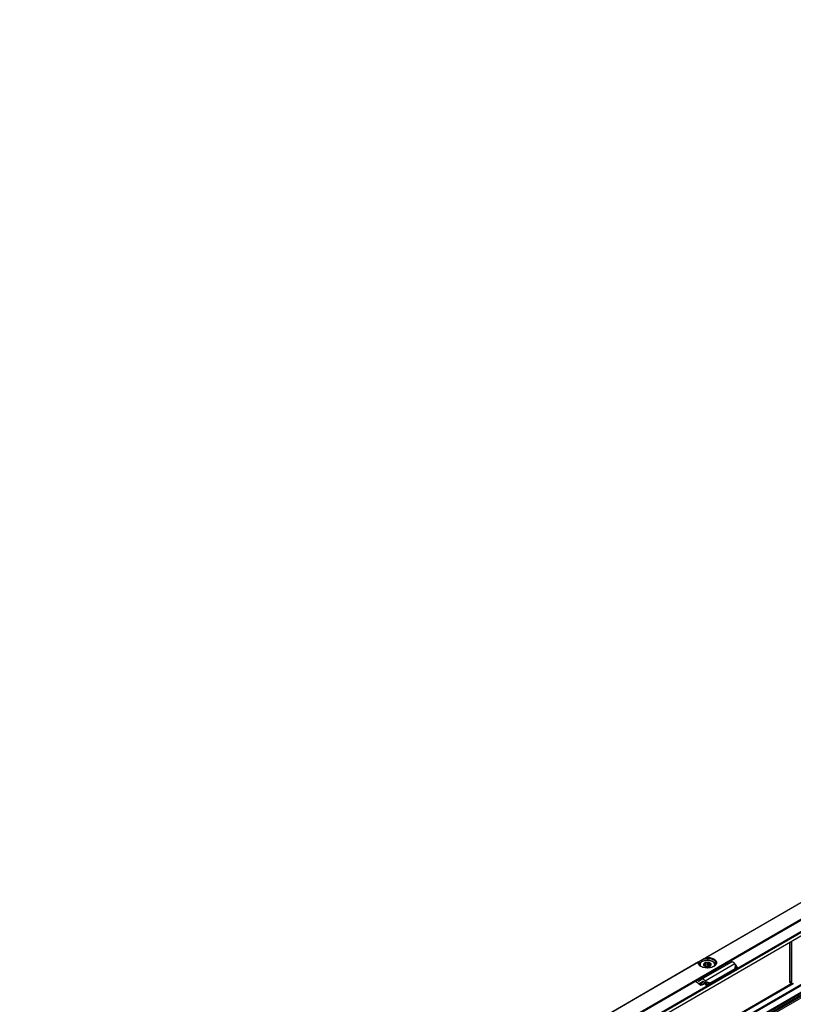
# Model space of a CAD drawing. Header units: millimetres. Extents: x -418 to 1850, y -684 to 1025.
# Tile 52 of 59: x 669 to 964, y 649 to 1024. Entities that reach past the tile are written whole.
import ezdxf

# ---------------------------------------------------------------- set-up
doc = ezdxf.new("R2010")
doc.units = ezdxf.units.MM

# ---------------------------------------------------------------- blocks, each defined once
blk = doc.blocks.new('SOPORTE_SV2__53', base_point=(669.09, 483.45))
at = {"color": 7, "linetype": 'Continuous'}
for p, q in [((1549.47, 1024.43), (669.13, 514.91)), ((676.25, 512.46), (1554.56, 1020.8)), ((686.72, 512.44), (1545.86, 1009.68)), ((1546.96, 986.62), (687.82, 489.38)), ((962.89, 672.28), (962.89, 657.75)), ((963.22, 657.56), (963.22, 672.47)), ((928.6, 663.71), (928.6, 663.64)), ((929.41, 658.25), (940.72, 664.8)), ((930.31, 663.57), (930.31, 663.84)), ((930.58, 663.29), (930.58, 664.22)), ((930.71, 663.21), (930.71, 664.53)), ((931.08, 663.09), (931.08, 664.44)), ((931.78, 663.04), (931.78, 664.5)), ((932.14, 663.1), (932.14, 664.64)), ((932.37, 663.16), (932.37, 664.36)), ((941.71, 661.82), (932.4, 656.43)), ((942.08, 662.3), (932.77, 656.91)), ((932.81, 663.47), (932.81, 664.03)), ((934.27, 661.58), (934.27, 661.42)), ((934.46, 661.85), (934.46, 661.68)), ((934.6, 663.71), (934.6, 663.64)), ((939.54, 664.12), (938.87, 664.45)), ((941.75, 661.86), (941.71, 661.82)), ((941.86, 662.01), (941.75, 661.86)), ((942.51, 662.32), (941.85, 661.97)), ((942.08, 662.3), (941.86, 662.01)), ((942.01, 662.09), (941.96, 662.06)), ((942.37, 662.33), (942.01, 662.09)), ((942.23, 663.97), (942.02, 664.23)), ((943.1, 662.72), (942.37, 662.33)), ((943.1, 662.72), (942.49, 663.74)), ((943.1, 662.72), (942.51, 662.32)), ((928.23, 657.57), (927.55, 657.9)), ((929.36, 658.22), (928.47, 657.56)), ((930.91, 657.43), (930.71, 657.69)), ((927.85, 656.94), (926.8, 657.47)), ((928.99, 656.1), (928.94, 655.97)), ((928.95, 656.69), (930.14, 657.38)), ((929.89, 657.38), (929, 656.72)), ((930.19, 656.38), (930.85, 656.6)), ((930.21, 656.43), (930.25, 656.5)), ((930.8, 656.68), (930.25, 656.5)), ((930.55, 656.94), (930.34, 657.2)), ((930.55, 656.94), (930.69, 657.13)), ((930.69, 657.13), (930.91, 657.43)), ((930.69, 656.85), (930.82, 656.95)), ((931.33, 655.85), (930.69, 656.85)), ((930.82, 656.95), (931.02, 657.11)), ((931.66, 656.1), (931.02, 657.11)), ((932.25, 656.42), (931.33, 655.85)), ((931.66, 656.1), (931.33, 655.85)), ((932.58, 656.67), (931.66, 656.1)), ((932.38, 656.52), (932.25, 656.42)), ((932.58, 656.67), (932.38, 656.52)), ((963.3, 656.84), (963.64, 656.65))]:
    blk.add_line(p, q, dxfattribs=at)
at = {"color": 3, "linetype": 'Continuous'}
for p, q in [((676.05, 512.73), (1554.56, 1021.19)), ((686.62, 514.08), (1545.76, 1011.32)), ((686.76, 513.83), (1545.9, 1011.08)), ((686.76, 512.53), (1545.9, 1009.77)), ((1545.76, 990.94), (686.62, 493.69)), ((1545.9, 990.69), (686.76, 493.45)), ((1545.9, 988.09), (686.76, 490.85)), ((1546.1, 987.83), (686.97, 490.58)), ((1546.99, 986.65), (687.85, 489.41)), ((1547.21, 987.81), (688.07, 490.57)), ((1547.4, 987.49), (688.27, 490.24)), ((1069.63, 746.71), (931.02, 666.48)), ((1069.53, 746.58), (931.32, 666.59)), ((963.79, 656.58), (963.79, 672.8)), ((928.21, 664.86), (789.6, 584.63)), ((928.11, 664.73), (789.89, 584.74)), ((930.71, 657.69), (942.02, 664.23)), ((942.23, 663.97), (942.08, 662.3)), ((942.49, 663.74), (942.37, 662.33)), ((929.36, 658.22), (928.23, 657.57)), ((962.89, 657.75), (963.22, 657.56)), ((964.29, 656.53), (840.7, 585)), ((963.81, 656.58), (841.01, 585.5)), ((929, 656.72), (930.14, 657.38)), ((929.93, 657.4), (929.89, 657.38)), ((930.19, 656.38), (930.21, 656.43)), ((930.25, 656.5), (930.73, 656.78)), ((930.91, 657.43), (932.77, 656.91)), ((931.02, 657.11), (932.58, 656.67))]:
    blk.add_line(p, q, dxfattribs=at)
at = {"color": 7, "linetype": 'Continuous'}
for points, knots in [([(928.21, 664.86), (928.24, 664.87), (928.3, 664.91), (928.39, 664.96), (928.49, 665.02), (928.56, 665.06), (928.59, 665.08)], [0, 0, 0, 0, 0.103347, 0.21148, 0.3271021, 0.4474869, 0.4474869, 0.4474869, 0.4474869]), ([(928.35, 664.36), (928.36, 664.49), (928.39, 664.75), (928.52, 664.97), (928.59, 665.08)], [0, 0, 0, 0, 0.3702304, 0.7662165, 0.7662165, 0.7662165, 0.7662165]), ([(930.36, 666.1), (930.23, 666.03), (929.99, 665.89), (929.63, 665.68), (929.31, 665.5), (929.03, 665.34), (928.8, 665.2), (928.66, 665.12), (928.59, 665.08)], [0, 0, 0, 0, 0.443049, 0.853791, 1.225123, 1.550622, 1.824662, 2.042502, 2.042502, 2.042502, 2.042502]), ([(928.6, 663.71), (928.6, 663.76), (928.6, 663.85), (928.63, 663.99), (928.68, 664.14), (928.74, 664.28), (928.82, 664.41), (928.93, 664.56), (929.07, 664.7), (929.24, 664.85), (929.43, 664.98), (929.63, 665.09), (929.79, 665.17), (929.92, 665.23), (930.07, 665.28), (930.28, 665.35), (930.55, 665.42), (930.82, 665.47), (931.05, 665.5), (931.23, 665.52), (931.41, 665.53), (931.6, 665.53), (931.78, 665.53), (931.96, 665.52), (932.14, 665.5), (932.37, 665.47), (932.65, 665.42), (932.96, 665.34), (933.26, 665.24), (933.53, 665.12), (933.77, 664.98), (933.97, 664.84), (934.13, 664.7), (934.26, 664.56), (934.37, 664.42), (934.46, 664.28), (934.52, 664.13), (934.57, 663.99), (934.59, 663.85), (934.6, 663.76), (934.6, 663.71)], [0, 0, 0, 0, 0.130555, 0.282171, 0.440313, 0.580597, 0.735517, 0.919991, 1.119802, 1.32911, 1.597058, 1.833921, 1.988065, 2.1314, 2.285568, 2.460439, 2.787912, 3.123974, 3.292526, 3.481419, 3.654111, 3.846979, 4.029976, 4.212538, 4.391885, 4.569984, 4.906045, 5.233519, 5.52196, 5.859875, 6.118107, 6.364692, 6.574001, 6.773812, 6.934517, 7.113203, 7.264854, 7.411632, 7.55359, 7.693805, 7.693805, 7.693805, 7.693805]), ([(930.36, 666.1), (930.42, 666.13), (930.52, 666.2), (930.69, 666.29), (930.85, 666.39), (930.96, 666.45), (931.02, 666.48)], [0, 0, 0, 0, 0.1860151, 0.3759003, 0.5652249, 0.7596897, 0.7596897, 0.7596897, 0.7596897]), ([(930.36, 666.1), (930.62, 666.15), (931.13, 666.25), (931.92, 666.25), (932.69, 666.16), (933.39, 665.95), (934, 665.66), (934.46, 665.29), (934.78, 664.85), (934.83, 664.52), (934.85, 664.36)], [0, 0, 0, 0, 0.77607, 1.570758, 2.352628, 3.091832, 3.764236, 4.356401, 4.872083, 5.338886, 5.338886, 5.338886, 5.338886]), ([(931.02, 666.48), (931.04, 666.5), (931.09, 666.52), (931.15, 666.55), (931.2, 666.57), (931.24, 666.58), (931.28, 666.58), (931.3, 666.59), (931.32, 666.59)], [0, 0, 0, 0, 0.0809514, 0.1575667, 0.1983888, 0.2368804, 0.2784887, 0.3164531, 0.3164531, 0.3164531, 0.3164531]), ([(931.32, 666.59), (931.6, 666.59), (932.16, 666.59), (932.97, 666.45), (933.71, 666.21), (934.32, 665.87), (934.78, 665.46), (935.07, 664.97), (935.13, 664.44), (934.96, 663.93), (934.59, 663.47), (934.25, 663.25), (934.06, 663.13)], [0, 0, 0, 0, 0.851746, 1.681253, 2.457908, 3.158367, 3.772142, 4.308845, 4.804165, 5.312671, 5.882466, 6.536808, 6.536808, 6.536808, 6.536808]), ([(929.13, 663.13), (928.97, 663.24), (928.66, 663.44), (928.31, 663.84), (928.1, 664.28), (928.11, 664.58), (928.11, 664.73)], [0, 0, 0, 0, 0.587707, 1.107302, 1.572141, 2.012291, 2.012291, 2.012291, 2.012291]), ([(928.11, 664.73), (928.11, 664.74), (928.11, 664.75), (928.12, 664.77), (928.13, 664.79), (928.15, 664.81), (928.17, 664.83), (928.19, 664.85), (928.21, 664.86)], [0, 0, 0, 0, 0.023054, 0.0430829, 0.0638449, 0.0828718, 0.115471, 0.1621412, 0.1621412, 0.1621412, 0.1621412]), ([(929.22, 663.08), (929.1, 663.17), (928.85, 663.33), (928.57, 663.65), (928.38, 664), (928.36, 664.25), (928.35, 664.36)], [0, 0, 0, 0, 0.465803, 0.884422, 1.263498, 1.619508, 1.619508, 1.619508, 1.619508]), ([(934.06, 663.13), (933.83, 663.01), (933.33, 662.77), (932.49, 662.59), (931.6, 662.52), (930.71, 662.59), (929.87, 662.77), (929.37, 663.01), (929.13, 663.13)], [0, 0, 0, 0, 0.790454, 1.654841, 2.55911, 3.463379, 4.327766, 5.11822, 5.11822, 5.11822, 5.11822]), ([(930.72, 664.54), (930.62, 664.49), (930.43, 664.4), (930.23, 664.18), (930.13, 663.94), (930.17, 663.68), (930.33, 663.44), (930.49, 663.34), (930.58, 663.28)], [0, 0, 0, 0, 0.334734, 0.62083, 0.868796, 1.108344, 1.374491, 1.686893, 1.686893, 1.686893, 1.686893]), ([(930.31, 663.84), (930.3, 663.83), (930.27, 663.81), (930.24, 663.79), (930.2, 663.77), (930.18, 663.76), (930.17, 663.76)], [0, 0, 0, 0, 0.0434657, 0.085285, 0.122596, 0.1594624, 0.1594624, 0.1594624, 0.1594624]), ([(930.17, 663.76), (930.19, 663.73), (930.22, 663.68), (930.28, 663.61), (930.33, 663.54), (930.37, 663.49), (930.39, 663.47)], [0, 0, 0, 0, 0.0948298, 0.1840258, 0.2754931, 0.3612844, 0.3612844, 0.3612844, 0.3612844]), ([(930.58, 664.22), (930.51, 664.16), (930.38, 664.06), (930.33, 663.91), (930.31, 663.84)], [0, 0, 0, 0, 0.2557517, 0.4766224, 0.4766224, 0.4766224, 0.4766224]), ([(930.39, 663.47), (930.43, 663.43), (930.49, 663.35), (930.59, 663.28), (930.63, 663.25)], [0, 0, 0, 0, 0.1569125, 0.3303762, 0.3303762, 0.3303762, 0.3303762]), ([(930.71, 664.53), (930.7, 664.5), (930.68, 664.45), (930.65, 664.37), (930.61, 664.29), (930.59, 664.24), (930.58, 664.22)], [0, 0, 0, 0, 0.0905927, 0.1752399, 0.2614471, 0.3414499, 0.3414499, 0.3414499, 0.3414499]), ([(930.58, 663.28), (930.68, 663.23), (930.88, 663.13), (931.23, 663.06), (931.6, 663.03), (931.97, 663.06), (932.32, 663.13), (932.52, 663.23), (932.62, 663.28)], [0, 0, 0, 0, 0.327474, 0.685577, 1.060203, 1.434829, 1.792932, 2.120405, 2.120405, 2.120405, 2.120405]), ([(931.08, 664.44), (931.05, 664.45), (930.98, 664.46), (930.89, 664.48), (930.8, 664.5), (930.74, 664.52), (930.71, 664.53)], [0, 0, 0, 0, 0.0922459, 0.1876177, 0.2781365, 0.3723515, 0.3723515, 0.3723515, 0.3723515]), ([(932.62, 663.28), (932.71, 663.34), (932.88, 663.45), (933.04, 663.7), (933.06, 663.98), (932.93, 664.24), (932.69, 664.45), (932.35, 664.61), (931.95, 664.7), (931.53, 664.72), (931.11, 664.68), (930.85, 664.59), (930.72, 664.54)], [0, 0, 0, 0, 0.32878, 0.606594, 0.858697, 1.127056, 1.442628, 1.812169, 2.224394, 2.657925, 3.087201, 3.487461, 3.487461, 3.487461, 3.487461]), ([(931.78, 664.5), (931.66, 664.5), (931.42, 664.51), (931.19, 664.47), (931.08, 664.44)], [0, 0, 0, 0, 0.3605537, 0.7121617, 0.7121617, 0.7121617, 0.7121617]), ([(932.14, 664.64), (932.11, 664.63), (932.06, 664.6), (931.97, 664.56), (931.88, 664.53), (931.81, 664.51), (931.78, 664.5)], [0, 0, 0, 0, 0.0994236, 0.1945246, 0.2941229, 0.3898454, 0.3898454, 0.3898454, 0.3898454]), ([(934.27, 661.42), (934.14, 661.29), (933.87, 661.03), (933.32, 660.77), (932.7, 660.57), (932.24, 660.51), (932.01, 660.48)], [0, 0, 0, 0, 0.529903, 1.131598, 1.794648, 2.498901, 2.498901, 2.498901, 2.498901]), ([(932.37, 664.36), (932.35, 664.38), (932.31, 664.43), (932.25, 664.49), (932.2, 664.57), (932.16, 664.62), (932.14, 664.64)], [0, 0, 0, 0, 0.0858545, 0.1773933, 0.2665261, 0.3612844, 0.3612844, 0.3612844, 0.3612844]), ([(934.27, 661.58), (934.16, 661.47), (933.93, 661.24), (933.47, 661), (932.94, 660.8), (932.56, 660.72), (932.36, 660.69)], [0, 0, 0, 0, 0.460257, 0.975969, 1.541656, 2.14541, 2.14541, 2.14541, 2.14541]), ([(932.81, 664.03), (932.75, 664.1), (932.63, 664.24), (932.46, 664.32), (932.37, 664.36)], [0, 0, 0, 0, 0.2547805, 0.5512749, 0.5512749, 0.5512749, 0.5512749]), ([(932.58, 663.26), (932.58, 663.26), (932.58, 663.26), (932.59, 663.27), (932.6, 663.27), (932.62, 663.28), (932.62, 663.29)], [0, 0, 0, 0, 0.00580891, 0.01164761, 0.0321658, 0.05312302, 0.05312302, 0.05312302, 0.05312302]), ([(932.62, 663.29), (932.69, 663.34), (932.81, 663.45), (932.87, 663.6), (932.89, 663.67)], [0, 0, 0, 0, 0.2557517, 0.4766224, 0.4766224, 0.4766224, 0.4766224]), ([(932.67, 660.87), (932.86, 660.92), (933.21, 661.01), (933.69, 661.23), (934.09, 661.49), (934.28, 661.72), (934.38, 661.83)], [0, 0, 0, 0, 0.568402, 1.094967, 1.571299, 1.995831, 1.995831, 1.995831, 1.995831]), ([(933.03, 663.98), (933.01, 663.98), (932.97, 663.99), (932.92, 664), (932.86, 664.01), (932.82, 664.03), (932.81, 664.03)], [0, 0, 0, 0, 0.0559834, 0.1109123, 0.1702947, 0.22961, 0.22961, 0.22961, 0.22961]), ([(932.89, 663.67), (932.9, 663.69), (932.93, 663.74), (932.96, 663.82), (933, 663.9), (933.02, 663.95), (933.03, 663.98)], [0, 0, 0, 0, 0.0799756, 0.1661514, 0.2508258, 0.3414499, 0.3414499, 0.3414499, 0.3414499]), ([(934.85, 664.36), (934.84, 664.25), (934.81, 664), (934.63, 663.65), (934.35, 663.33), (934.1, 663.17), (933.97, 663.08)], [0, 0, 0, 0, 0.35601, 0.735085, 1.153705, 1.619508, 1.619508, 1.619508, 1.619508]), ([(934.27, 661.58), (934.26, 661.58), (934.23, 661.59), (934.2, 661.61), (934.19, 661.61)], [0, 0, 0, 0, 0.04677307, 0.0897244, 0.0897244, 0.0897244, 0.0897244]), ([(934.24, 661.67), (934.26, 661.67), (934.3, 661.69), (934.35, 661.69), (934.41, 661.69), (934.44, 661.69), (934.46, 661.68)], [0, 0, 0, 0, 0.0527366, 0.1081535, 0.1644527, 0.2197436, 0.2197436, 0.2197436, 0.2197436]), ([(934.38, 661.83), (934.38, 661.84), (934.39, 661.85), (934.4, 661.86), (934.4, 661.87)], [0, 0, 0, 0, 0.02093833, 0.04175733, 0.04175733, 0.04175733, 0.04175733]), ([(934.39, 661.85), (934.4, 661.85), (934.43, 661.85), (934.45, 661.85), (934.46, 661.85)], [0, 0, 0, 0, 0.03537578, 0.07007579, 0.07007579, 0.07007579, 0.07007579]), ([(934.57, 661.97), (934.56, 661.92), (934.53, 661.82), (934.48, 661.73), (934.46, 661.68)], [0, 0, 0, 0, 0.1494895, 0.3038782, 0.3038782, 0.3038782, 0.3038782]), ([(934.5, 661.92), (934.49, 661.91), (934.48, 661.88), (934.47, 661.86), (934.46, 661.85)], [0, 0, 0, 0, 0.0438163, 0.08811003, 0.08811003, 0.08811003, 0.08811003]), ([(942.02, 664.23), (941.95, 664.31), (941.82, 664.47), (941.59, 664.66), (941.36, 664.8), (941.13, 664.87), (940.91, 664.88), (940.78, 664.83), (940.72, 664.8)], [0, 0, 0, 0, 0.318961, 0.616971, 0.88702, 1.126112, 1.337253, 1.531194, 1.531194, 1.531194, 1.531194]), ([(941.96, 662.06), (941.94, 662.04), (941.9, 662.02), (941.85, 661.97), (941.79, 661.92), (941.77, 661.88), (941.75, 661.86)], [0, 0, 0, 0, 0.0725893, 0.1438649, 0.2153267, 0.2850894, 0.2850894, 0.2850894, 0.2850894]), ([(942.37, 662.33), (942.34, 662.33), (942.3, 662.33), (942.23, 662.32), (942.15, 662.31), (942.11, 662.31), (942.08, 662.3)], [0, 0, 0, 0, 0.064153, 0.1377521, 0.2112876, 0.2863987, 0.2863987, 0.2863987, 0.2863987]), ([(942.49, 663.74), (942.47, 663.76), (942.43, 663.81), (942.36, 663.86), (942.3, 663.92), (942.25, 663.96), (942.23, 663.97)], [0, 0, 0, 0, 0.0895884, 0.1740072, 0.2614357, 0.3493827, 0.3493827, 0.3493827, 0.3493827]), ([(928.23, 657.57), (928.27, 657.55), (928.34, 657.52), (928.42, 657.54), (928.45, 657.55)], [0, 0, 0, 0, 0.1279345, 0.2345827, 0.2345827, 0.2345827, 0.2345827]), ([(928.45, 657.55), (928.46, 657.56), (928.46, 657.56), (928.47, 657.56), (928.47, 657.56)], [0, 0, 0, 0, 0.00929629, 0.01861192, 0.01861192, 0.01861192, 0.01861192]), ([(929.41, 658.25), (929.4, 658.25), (929.38, 658.24), (929.37, 658.23), (929.36, 658.22)], [0, 0, 0, 0, 0.02788887, 0.05583578, 0.05583578, 0.05583578, 0.05583578]), ([(930.71, 657.69), (930.64, 657.77), (930.51, 657.92), (930.28, 658.11), (930.04, 658.25), (929.81, 658.32), (929.59, 658.33), (929.47, 658.28), (929.41, 658.25)], [0, 0, 0, 0, 0.318961, 0.616971, 0.88702, 1.126112, 1.337253, 1.531194, 1.531194, 1.531194, 1.531194]), ([(962.89, 657.75), (962.89, 657.65), (962.9, 657.46), (962.98, 657.2), (963.11, 656.98), (963.24, 656.89), (963.3, 656.84)], [0, 0, 0, 0, 0.303003, 0.574054, 0.817855, 1.04556, 1.04556, 1.04556, 1.04556]), ([(963.22, 657.56), (963.23, 657.46), (963.24, 657.27), (963.32, 657.01), (963.44, 656.79), (963.57, 656.69), (963.64, 656.65)], [0, 0, 0, 0, 0.303003, 0.574054, 0.817855, 1.04556, 1.04556, 1.04556, 1.04556]), ([(927.85, 656.94), (928.04, 656.79), (928.42, 656.49), (928.77, 656.15), (928.94, 655.97)], [0, 0, 0, 0, 0.715526, 1.456391, 1.456391, 1.456391, 1.456391]), ([(928.95, 656.69), (928.91, 656.67), (928.83, 656.63), (928.68, 656.61), (928.53, 656.63), (928.42, 656.66), (928.37, 656.68)], [0, 0, 0, 0, 0.1366038, 0.2796085, 0.4340577, 0.602995, 0.602995, 0.602995, 0.602995]), ([(928.99, 656.1), (928.89, 656.2), (928.69, 656.4), (928.48, 656.59), (928.37, 656.68)], [0, 0, 0, 0, 0.4316811, 0.8556339, 0.8556339, 0.8556339, 0.8556339]), ([(928.94, 655.97), (929.05, 656.01), (929.26, 656.08), (929.57, 656.18), (929.88, 656.28), (930.09, 656.35), (930.19, 656.38)], [0, 0, 0, 0, 0.328984, 0.657431, 0.985805, 1.313673, 1.313673, 1.313673, 1.313673]), ([(929, 656.72), (928.99, 656.71), (928.98, 656.7), (928.96, 656.69), (928.95, 656.69)], [0, 0, 0, 0, 0.02794691, 0.05583578, 0.05583578, 0.05583578, 0.05583578]), ([(930.25, 656.5), (930.14, 656.47), (929.93, 656.4), (929.62, 656.3), (929.31, 656.2), (929.1, 656.13), (928.99, 656.1)], [0, 0, 0, 0, 0.328609, 0.657763, 0.98699, 1.316736, 1.316736, 1.316736, 1.316736]), ([(929.91, 657.39), (929.91, 657.39), (929.9, 657.38), (929.9, 657.38), (929.89, 657.38)], [0, 0, 0, 0, 0.00929629, 0.01861192, 0.01861192, 0.01861192, 0.01861192]), ([(930.34, 657.2), (930.31, 657.24), (930.24, 657.31), (930.13, 657.39), (930.01, 657.42), (929.94, 657.4), (929.91, 657.39)], [0, 0, 0, 0, 0.1568648, 0.2952629, 0.4107357, 0.5088861, 0.5088861, 0.5088861, 0.5088861]), ([(930.69, 656.85), (930.67, 656.86), (930.65, 656.88), (930.62, 656.9), (930.58, 656.92), (930.56, 656.93), (930.55, 656.94)], [0, 0, 0, 0, 0.0408745, 0.0819997, 0.1230501, 0.1643534, 0.1643534, 0.1643534, 0.1643534]), ([(931.02, 657.11), (931.01, 657.13), (931, 657.19), (930.97, 657.27), (930.94, 657.35), (930.92, 657.4), (930.91, 657.43)], [0, 0, 0, 0, 0.0870644, 0.1713182, 0.2552987, 0.3377326, 0.3377326, 0.3377326, 0.3377326]), ([(932.77, 656.91), (932.75, 656.89), (932.72, 656.85), (932.68, 656.8), (932.63, 656.73), (932.6, 656.69), (932.58, 656.67)], [0, 0, 0, 0, 0.0712067, 0.1453296, 0.2219817, 0.3011448, 0.3011448, 0.3011448, 0.3011448]), ([(963.64, 656.65), (963.66, 656.64), (963.71, 656.61), (963.76, 656.59), (963.79, 656.58)], [0, 0, 0, 0, 0.0829795, 0.1668091, 0.1668091, 0.1668091, 0.1668091]), ([(964.52, 656.52), (964.44, 656.52), (964.31, 656.53), (964.11, 656.53), (963.94, 656.55), (963.84, 656.57), (963.79, 656.58)], [0, 0, 0, 0, 0.2129667, 0.410976, 0.5807459, 0.7310186, 0.7310186, 0.7310186, 0.7310186])]:
    blk.add_open_spline(points, degree=3, knots=knots, dxfattribs=at)
at = {"color": 3, "linetype": 'Continuous'}
for points, knots in [([(934.19, 663.26), (934.26, 663.39), (934.4, 663.63), (934.41, 664.06), (934.23, 664.47), (933.9, 664.83), (933.43, 665.12), (932.86, 665.34), (932.21, 665.47), (931.53, 665.51), (930.85, 665.45), (930.22, 665.3), (929.66, 665.07), (929.22, 664.76), (928.91, 664.39), (928.77, 663.98), (928.82, 663.54), (928.98, 663.31), (929.06, 663.19)], [0, 0, 0, 0, 0.427003, 0.82791, 1.249244, 1.727441, 2.276852, 2.892832, 3.558202, 4.248464, 4.935875, 5.593054, 6.196627, 6.731482, 7.196285, 7.60991, 8.012446, 8.449561, 8.449561, 8.449561, 8.449561]), ([(928.6, 663.71), (928.6, 663.7), (928.6, 663.67), (928.6, 663.65), (928.6, 663.64)], [0, 0, 0, 0, 0.03749035, 0.07501535, 0.07501535, 0.07501535, 0.07501535]), ([(934.13, 663.19), (934.14, 663.2), (934.16, 663.22), (934.18, 663.25), (934.19, 663.26)], [0, 0, 0, 0, 0.04704047, 0.09343291, 0.09343291, 0.09343291, 0.09343291]), ([(934.6, 663.64), (934.6, 663.65), (934.6, 663.67), (934.6, 663.7), (934.6, 663.71)], [0, 0, 0, 0, 0.037525, 0.07501535, 0.07501535, 0.07501535, 0.07501535])]:
    blk.add_open_spline(points, degree=3, knots=knots, dxfattribs=at)
blk = doc.blocks.new('Iso1', base_point=(735.25, 534.31))
blk.add_blockref('SOPORTE_SV2__53', (669.09, 483.45))

msp = doc.modelspace()

# ---------------------------------------------------------------- block references
msp.add_blockref('Iso1', (735.25, 534.31))

doc.saveas('drawing.dxf')
